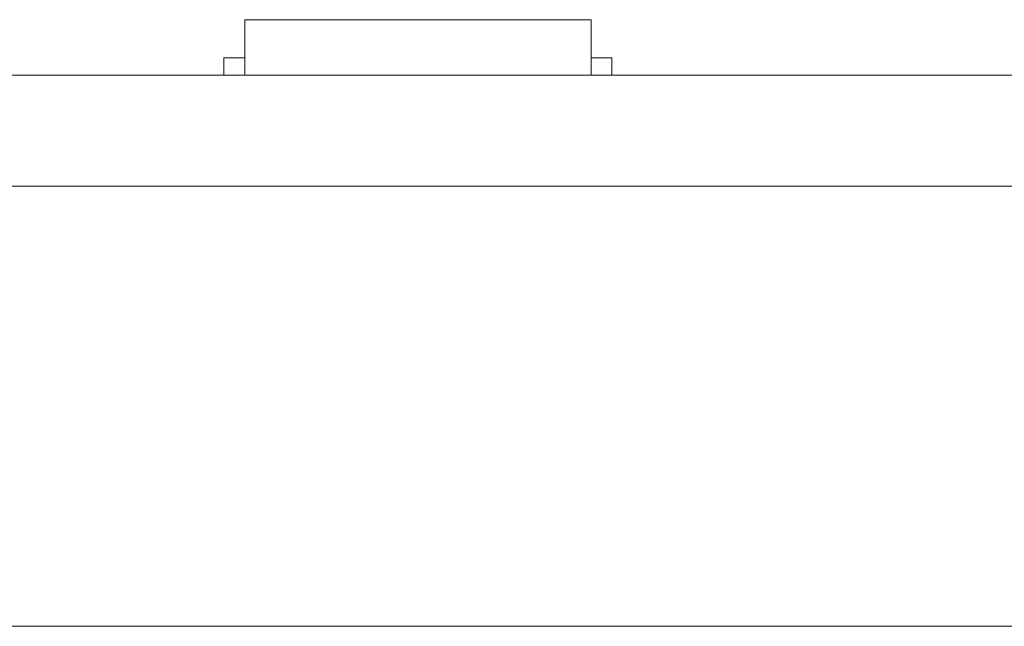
# Model space of a CAD drawing. Header units: inches. Extents: x 513 to 854, y 267 to 501.
# Tile 103 of 214: x 689.37 to 703.58, y 395.53 to 404.28. Entities that reach past the tile are written whole.
import ezdxf

# ---------------------------------------------------------------- set-up
doc = ezdxf.new("R2010")
doc.units = ezdxf.units.IN
doc.header["$MEASUREMENT"] = 0
doc.layers.add('1', color=7, linetype='Continuous')

# ---------------------------------------------------------------- blocks, each defined once
blk = doc.blocks.new('block 13')
at = {"layer": '1', "color": 8, "lineweight": 18, "true_color": 0x808080}
blk.add_lwpolyline([(522.61, 395.533), (810.31, 395.533)], dxfattribs=at)
blk = doc.blocks.new('block 1792')
at = {"layer": '1', "color": 155, "lineweight": 18, "true_color": 0x4c7299}
blk.add_lwpolyline([(697.917, 403.733), (697.617, 403.733)], dxfattribs=at)
blk = doc.blocks.new('block 1821')
at = {"layer": '1', "color": 155, "lineweight": 18, "true_color": 0x4c7299}
blk.add_lwpolyline([(692.617, 404.283), (697.617, 404.283)], dxfattribs=at)
blk = doc.blocks.new('block 1822')
at = {"layer": '1', "color": 155, "lineweight": 18, "true_color": 0x4c7299}
blk.add_lwpolyline([(692.317, 403.733), (692.617, 403.733)], dxfattribs=at)
blk = doc.blocks.new('block 2009')
at = {"layer": '1', "color": 155, "lineweight": 18, "true_color": 0x4c7299}
blk.add_lwpolyline([(692.617, 404.283), (692.617, 403.483)], dxfattribs=at)
blk = doc.blocks.new('block 2010')
at = {"layer": '1', "color": 155, "lineweight": 18, "true_color": 0x4c7299}
blk.add_lwpolyline([(697.617, 404.283), (697.617, 403.483)], dxfattribs=at)
blk = doc.blocks.new('block 2011')
at = {"layer": '1', "color": 155, "lineweight": 18, "true_color": 0x4c7299}
blk.add_lwpolyline([(692.317, 403.733), (692.317, 403.483)], dxfattribs=at)
blk = doc.blocks.new('block 2012')
at = {"layer": '1', "color": 155, "lineweight": 18, "true_color": 0x4c7299}
blk.add_lwpolyline([(697.917, 403.733), (697.917, 403.483)], dxfattribs=at)
blk = doc.blocks.new('block 2168')
at = {"layer": '1', "color": 18, "lineweight": 13, "true_color": 0x4c0000}
blk.add_lwpolyline([(779.081, 403.483), (677.298, 403.483)], dxfattribs=at)
blk = doc.blocks.new('block 2172')
at = {"layer": '1', "color": 18, "lineweight": 13, "true_color": 0x4c0000}
blk.add_lwpolyline([(697.706, 403.483), (694.645, 403.483)], dxfattribs=at)
blk = doc.blocks.new('block 2186')
at = {"layer": '1', "color": 18, "lineweight": 13, "true_color": 0x4c0000}
blk.add_lwpolyline([(779.081, 403.483), (677.298, 403.483)], dxfattribs=at)
blk = doc.blocks.new('block 2188')
at = {"layer": '1', "color": 18, "lineweight": 13, "true_color": 0x4c0000}
blk.add_lwpolyline([(697.706, 403.483), (694.645, 403.483)], dxfattribs=at)
blk = doc.blocks.new('block 2240')
at = {"layer": '1', "color": 18, "lineweight": 13, "true_color": 0x4c0000}
blk.add_lwpolyline([(677.298, 403.483), (790.42, 403.483)], dxfattribs=at)
blk = doc.blocks.new('block 2244')
at = {"layer": '1', "color": 18, "lineweight": 13, "true_color": 0x4c0000}
blk.add_lwpolyline([(697.706, 403.483), (694.645, 403.483)], dxfattribs=at)
blk = doc.blocks.new('block 2245')
at = {"layer": '1', "color": 18, "lineweight": 13, "true_color": 0x4c0000}
blk.add_lwpolyline([(691.646, 403.483), (692.046, 403.483)], dxfattribs=at)
blk = doc.blocks.new('block 2257')
at = {"layer": '1', "color": 18, "lineweight": 13, "true_color": 0x4c0000}
blk.add_lwpolyline([(703.104, 403.483), (703.504, 403.483)], dxfattribs=at)
blk = doc.blocks.new('block 2266')
at = {"layer": '1', "color": 18, "lineweight": 13, "true_color": 0x4c0000}
blk.add_lwpolyline([(677.298, 403.483), (790.42, 403.483)], dxfattribs=at)
blk = doc.blocks.new('block 2269')
at = {"layer": '1', "color": 18, "lineweight": 13, "true_color": 0x4c0000}
blk.add_lwpolyline([(703.104, 403.483), (703.504, 403.483)], dxfattribs=at)
blk = doc.blocks.new('block 2277')
at = {"layer": '1', "color": 18, "lineweight": 13, "true_color": 0x4c0000}
blk.add_lwpolyline([(697.706, 403.483), (694.645, 403.483)], dxfattribs=at)
blk = doc.blocks.new('block 2282')
at = {"layer": '1', "color": 18, "lineweight": 13, "true_color": 0x4c0000}
blk.add_lwpolyline([(691.646, 403.483), (692.046, 403.483)], dxfattribs=at)
blk = doc.blocks.new('block 6027')
at = {"layer": '1', "color": 155, "lineweight": 18, "true_color": 0x4c7299}
blk.add_lwpolyline([(779.081, 403.483), (677.298, 403.483)], dxfattribs=at)
blk = doc.blocks.new('block 6030')
at = {"layer": '1', "color": 155, "lineweight": 18, "true_color": 0x4c7299}
blk.add_lwpolyline([(779.081, 401.883), (677.298, 401.883)], dxfattribs=at)
blk = doc.blocks.new('block 6041')
at = {"layer": '1', "color": 18, "lineweight": 18, "true_color": 0x4c0000}
for points in [[(626.452, 403.483), (645.651, 403.483), (655.25, 403.483), (660.049, 403.483), (661.249, 403.483), (661.527, 403.483), (663.246, 403.483), (665.487, 403.483), (666.496, 403.483), (671.296, 403.483), (672.495, 403.483), (672.844, 403.483), (674.49, 403.483), (676.763, 403.483), (677.742, 403.483), (696.94, 403.483), (735.337, 403.483), (773.734, 403.483)], [(746.445, 403.483), (708.048, 403.483), (688.849, 403.483), (679.25, 403.483), (678.05, 403.483), (677.298, 403.483), (676.956, 403.483), (676.041, 403.483), (673.671, 403.483), (672.932, 403.483), (672.798, 403.483)]]:
    blk.add_lwpolyline(points, dxfattribs=at)
blk = doc.blocks.new('block 6084')
at = {"layer": '1', "color": 18, "lineweight": 18, "true_color": 0x4c0000}
blk.add_open_spline([(690.455, 403.483), (690.46, 403.483), (690.466, 403.483), (690.466, 403.483), (690.466, 403.483), (690.474, 403.483), (690.474, 403.483), (690.474, 403.483), (690.485, 403.483), (690.485, 403.483), (690.485, 403.483), (690.498, 403.483), (690.498, 403.483), (690.498, 403.483), (690.513, 403.483), (690.513, 403.483), (690.513, 403.483), (690.53, 403.483), (690.53, 403.483), (690.53, 403.483), (690.548, 403.483), (690.548, 403.483), (690.548, 403.483), (690.567, 403.483), (690.567, 403.483), (690.567, 403.483), (690.587, 403.483), (690.587, 403.483), (690.587, 403.483), (690.609, 403.483), (690.609, 403.483), (690.609, 403.483), (690.632, 403.483), (690.632, 403.483), (690.632, 403.483), (690.656, 403.483), (690.656, 403.483), (690.656, 403.483), (690.706, 403.483), (690.706, 403.483), (690.706, 403.483), (690.755, 403.483), (690.755, 403.483), (690.755, 403.483), (690.779, 403.483), (690.779, 403.483), (690.779, 403.483), (690.802, 403.483), (690.802, 403.483), (690.802, 403.483), (690.824, 403.483), (690.824, 403.483), (690.824, 403.483), (690.844, 403.483), (690.844, 403.483), (690.844, 403.483), (690.863, 403.483), (690.863, 403.483), (690.863, 403.483), (690.882, 403.483), (690.882, 403.483), (690.882, 403.483), (690.898, 403.483), (690.898, 403.483), (690.898, 403.483), (690.913, 403.483), (690.913, 403.483), (690.913, 403.483), (690.926, 403.483), (690.926, 403.483), (690.926, 403.483), (690.937, 403.483), (690.937, 403.483), (690.937, 403.483), (690.945, 403.483), (690.945, 403.483), (690.945, 403.483), (690.951, 403.483), (690.951, 403.483), (690.951, 403.483), (690.945, 403.483), (690.945, 403.483), (690.945, 403.483), (690.937, 403.483), (690.937, 403.483), (690.937, 403.483), (690.926, 403.483), (690.926, 403.483), (690.926, 403.483), (690.913, 403.483), (690.913, 403.483), (690.913, 403.483), (690.898, 403.483), (690.898, 403.483), (690.898, 403.483), (690.882, 403.483), (690.882, 403.483), (690.882, 403.483), (690.863, 403.483), (690.863, 403.483), (690.863, 403.483), (690.844, 403.483), (690.844, 403.483), (690.844, 403.483), (690.824, 403.483), (690.824, 403.483), (690.824, 403.483), (690.802, 403.483), (690.802, 403.483), (690.802, 403.483), (690.779, 403.483), (690.779, 403.483), (690.779, 403.483), (690.755, 403.483), (690.755, 403.483), (690.755, 403.483), (690.706, 403.483), (690.706, 403.483), (690.706, 403.483), (690.656, 403.483), (690.656, 403.483), (690.656, 403.483), (690.632, 403.483), (690.632, 403.483), (690.632, 403.483), (690.609, 403.483), (690.609, 403.483), (690.609, 403.483), (690.587, 403.483), (690.587, 403.483), (690.587, 403.483), (690.567, 403.483), (690.567, 403.483), (690.567, 403.483), (690.548, 403.483), (690.548, 403.483), (690.548, 403.483), (690.53, 403.483), (690.53, 403.483), (690.53, 403.483), (690.513, 403.483), (690.513, 403.483), (690.513, 403.483), (690.498, 403.483), (690.498, 403.483), (690.498, 403.483), (690.485, 403.483), (690.485, 403.483), (690.485, 403.483), (690.474, 403.483), (690.474, 403.483), (690.474, 403.483), (690.466, 403.483), (690.466, 403.483), (690.466, 403.483), (690.46, 403.483), (690.46, 403.483)], degree=3, knots=[0, 0, 0, 0, 1, 1, 1, 2, 2, 2, 3, 3, 3, 4, 4, 4, 5, 5, 5, 6, 6, 6, 7, 7, 7, 8, 8, 8, 9, 9, 9, 10, 10, 10, 11, 11, 11, 12, 12, 12, 13, 13, 13, 14, 14, 14, 15, 15, 15, 16, 16, 16, 17, 17, 17, 18, 18, 18, 19, 19, 19, 20, 20, 20, 21, 21, 21, 22, 22, 22, 23, 23, 23, 24, 24, 24, 25, 25, 25, 26, 26, 26, 27, 27, 27, 28, 28, 28, 29, 29, 29, 30, 30, 30, 31, 31, 31, 32, 32, 32, 33, 33, 33, 34, 34, 34, 35, 35, 35, 36, 36, 36, 37, 37, 37, 38, 38, 38, 39, 39, 39, 40, 40, 40, 41, 41, 41, 42, 42, 42, 43, 43, 43, 44, 44, 44, 45, 45, 45, 46, 46, 46, 47, 47, 47, 48, 48, 48, 49, 49, 49, 50, 50, 50, 51, 51, 51, 52, 52, 52, 52], dxfattribs=at)
blk = doc.blocks.new('block 6085')
at = {"layer": '1', "color": 18, "lineweight": 18, "true_color": 0x4c0000}
blk.add_open_spline([(699.255, 403.483), (699.26, 403.483), (699.266, 403.483), (699.266, 403.483), (699.266, 403.483), (699.274, 403.483), (699.274, 403.483), (699.274, 403.483), (699.285, 403.483), (699.285, 403.483), (699.285, 403.483), (699.298, 403.483), (699.298, 403.483), (699.298, 403.483), (699.313, 403.483), (699.313, 403.483), (699.313, 403.483), (699.33, 403.483), (699.33, 403.483), (699.33, 403.483), (699.348, 403.483), (699.348, 403.483), (699.348, 403.483), (699.367, 403.483), (699.367, 403.483), (699.367, 403.483), (699.387, 403.483), (699.387, 403.483), (699.387, 403.483), (699.409, 403.483), (699.409, 403.483), (699.409, 403.483), (699.432, 403.483), (699.432, 403.483), (699.432, 403.483), (699.456, 403.483), (699.456, 403.483), (699.456, 403.483), (699.506, 403.483), (699.506, 403.483), (699.506, 403.483), (699.555, 403.483), (699.555, 403.483), (699.555, 403.483), (699.579, 403.483), (699.579, 403.483), (699.579, 403.483), (699.602, 403.483), (699.602, 403.483), (699.602, 403.483), (699.624, 403.483), (699.624, 403.483), (699.624, 403.483), (699.644, 403.483), (699.644, 403.483), (699.644, 403.483), (699.663, 403.483), (699.663, 403.483), (699.663, 403.483), (699.682, 403.483), (699.682, 403.483), (699.682, 403.483), (699.698, 403.483), (699.698, 403.483), (699.698, 403.483), (699.713, 403.483), (699.713, 403.483), (699.713, 403.483), (699.726, 403.483), (699.726, 403.483), (699.726, 403.483), (699.737, 403.483), (699.737, 403.483), (699.737, 403.483), (699.745, 403.483), (699.745, 403.483), (699.745, 403.483), (699.751, 403.483), (699.751, 403.483), (699.751, 403.483), (699.745, 403.483), (699.745, 403.483), (699.745, 403.483), (699.737, 403.483), (699.737, 403.483), (699.737, 403.483), (699.726, 403.483), (699.726, 403.483), (699.726, 403.483), (699.713, 403.483), (699.713, 403.483), (699.713, 403.483), (699.698, 403.483), (699.698, 403.483), (699.698, 403.483), (699.682, 403.483), (699.682, 403.483), (699.682, 403.483), (699.663, 403.483), (699.663, 403.483), (699.663, 403.483), (699.644, 403.483), (699.644, 403.483), (699.644, 403.483), (699.624, 403.483), (699.624, 403.483), (699.624, 403.483), (699.602, 403.483), (699.602, 403.483), (699.602, 403.483), (699.579, 403.483), (699.579, 403.483), (699.579, 403.483), (699.555, 403.483), (699.555, 403.483), (699.555, 403.483), (699.506, 403.483), (699.506, 403.483), (699.506, 403.483), (699.456, 403.483), (699.456, 403.483), (699.456, 403.483), (699.432, 403.483), (699.432, 403.483), (699.432, 403.483), (699.409, 403.483), (699.409, 403.483), (699.409, 403.483), (699.387, 403.483), (699.387, 403.483), (699.387, 403.483), (699.367, 403.483), (699.367, 403.483), (699.367, 403.483), (699.348, 403.483), (699.348, 403.483), (699.348, 403.483), (699.33, 403.483), (699.33, 403.483), (699.33, 403.483), (699.313, 403.483), (699.313, 403.483), (699.313, 403.483), (699.298, 403.483), (699.298, 403.483), (699.298, 403.483), (699.285, 403.483), (699.285, 403.483), (699.285, 403.483), (699.274, 403.483), (699.274, 403.483), (699.274, 403.483), (699.266, 403.483), (699.266, 403.483), (699.266, 403.483), (699.26, 403.483), (699.26, 403.483)], degree=3, knots=[0, 0, 0, 0, 1, 1, 1, 2, 2, 2, 3, 3, 3, 4, 4, 4, 5, 5, 5, 6, 6, 6, 7, 7, 7, 8, 8, 8, 9, 9, 9, 10, 10, 10, 11, 11, 11, 12, 12, 12, 13, 13, 13, 14, 14, 14, 15, 15, 15, 16, 16, 16, 17, 17, 17, 18, 18, 18, 19, 19, 19, 20, 20, 20, 21, 21, 21, 22, 22, 22, 23, 23, 23, 24, 24, 24, 25, 25, 25, 26, 26, 26, 27, 27, 27, 28, 28, 28, 29, 29, 29, 30, 30, 30, 31, 31, 31, 32, 32, 32, 33, 33, 33, 34, 34, 34, 35, 35, 35, 36, 36, 36, 37, 37, 37, 38, 38, 38, 39, 39, 39, 40, 40, 40, 41, 41, 41, 42, 42, 42, 43, 43, 43, 44, 44, 44, 45, 45, 45, 46, 46, 46, 47, 47, 47, 48, 48, 48, 49, 49, 49, 50, 50, 50, 51, 51, 51, 52, 52, 52, 52], dxfattribs=at)
blk = doc.blocks.new('block 6086')
at = {"layer": '1', "color": 18, "lineweight": 18, "true_color": 0x4c0000}
blk.add_open_spline([(698.006, 403.483), (697.829, 403.483), (697.652, 403.483), (697.475, 403.483), (697.44, 403.483), (697.404, 403.483), (697.368, 403.483), (696.461, 403.483), (695.553, 403.483), (694.645, 403.483), (694.549, 403.483), (694.452, 403.483), (694.356, 403.483), (694.452, 403.483), (694.549, 403.483), (694.645, 403.483), (695.553, 403.483), (696.461, 403.483), (697.368, 403.483), (697.404, 403.483), (697.44, 403.483), (697.475, 403.483), (697.652, 403.483), (697.829, 403.483), (698.006, 403.483), (697.806, 403.483), (697.606, 403.483), (697.406, 403.483), (697.606, 403.483), (697.806, 403.483), (698.006, 403.483)], degree=3, knots=[0, 0, 0, 0, 1, 1, 1, 2, 2, 2, 3, 3, 3, 4, 4, 4, 5, 5, 5, 6, 6, 6, 7, 7, 7, 8, 8, 8, 9, 9, 9, 10, 10, 10, 10], dxfattribs=at)
blk = doc.blocks.new('block 6087')
at = {"layer": '1', "color": 18, "lineweight": 18, "true_color": 0x4c0000}
blk.add_open_spline([(698.006, 403.483), (697.829, 403.483), (697.652, 403.483), (697.475, 403.483), (697.44, 403.483), (697.404, 403.483), (697.368, 403.483), (696.461, 403.483), (695.553, 403.483), (694.645, 403.483), (694.549, 403.483), (694.452, 403.483), (694.356, 403.483), (694.452, 403.483), (694.549, 403.483), (694.645, 403.483), (695.553, 403.483), (696.461, 403.483), (697.368, 403.483), (697.404, 403.483), (697.44, 403.483), (697.475, 403.483), (697.652, 403.483), (697.829, 403.483), (698.006, 403.483), (697.806, 403.483), (697.606, 403.483), (697.406, 403.483), (697.606, 403.483), (697.806, 403.483), (698.006, 403.483)], degree=3, knots=[0, 0, 0, 0, 1, 1, 1, 2, 2, 2, 3, 3, 3, 4, 4, 4, 5, 5, 5, 6, 6, 6, 7, 7, 7, 8, 8, 8, 9, 9, 9, 10, 10, 10, 10], dxfattribs=at)
blk = doc.blocks.new('block 6088')
at = {"layer": '1', "color": 18, "lineweight": 18, "true_color": 0x4c0000}
blk.add_open_spline([(693.566, 403.483), (693.662, 403.483), (693.759, 403.483), (693.856, 403.483), (693.759, 403.483), (693.662, 403.483), (693.566, 403.483), (693.325, 403.483), (693.084, 403.483), (692.843, 403.483), (692.807, 403.483), (692.772, 403.483), (692.736, 403.483), (692.559, 403.483), (692.382, 403.483), (692.206, 403.483), (692.406, 403.483), (692.606, 403.483), (692.806, 403.483), (692.606, 403.483), (692.406, 403.483), (692.206, 403.483), (692.382, 403.483), (692.559, 403.483), (692.736, 403.483), (692.772, 403.483), (692.807, 403.483), (692.843, 403.483), (693.084, 403.483), (693.325, 403.483), (693.566, 403.483)], degree=3, knots=[0, 0, 0, 0, 1, 1, 1, 2, 2, 2, 3, 3, 3, 4, 4, 4, 5, 5, 5, 6, 6, 6, 7, 7, 7, 8, 8, 8, 9, 9, 9, 10, 10, 10, 10], dxfattribs=at)
blk = doc.blocks.new('block 6089')
at = {"layer": '1', "color": 18, "lineweight": 18, "true_color": 0x4c0000}
blk.add_open_spline([(693.566, 403.483), (693.662, 403.483), (693.759, 403.483), (693.856, 403.483), (693.759, 403.483), (693.662, 403.483), (693.566, 403.483), (693.325, 403.483), (693.084, 403.483), (692.843, 403.483), (692.807, 403.483), (692.772, 403.483), (692.736, 403.483), (692.559, 403.483), (692.382, 403.483), (692.206, 403.483), (692.406, 403.483), (692.606, 403.483), (692.806, 403.483), (692.606, 403.483), (692.406, 403.483), (692.206, 403.483), (692.382, 403.483), (692.559, 403.483), (692.736, 403.483), (692.772, 403.483), (692.807, 403.483), (692.843, 403.483), (693.084, 403.483), (693.325, 403.483), (693.566, 403.483)], degree=3, knots=[0, 0, 0, 0, 1, 1, 1, 2, 2, 2, 3, 3, 3, 4, 4, 4, 5, 5, 5, 6, 6, 6, 7, 7, 7, 8, 8, 8, 9, 9, 9, 10, 10, 10, 10], dxfattribs=at)
blk = doc.blocks.new('block 6156')
at = {"layer": '1', "color": 18, "lineweight": 18, "true_color": 0x4c0000}
blk.add_open_spline([(701.914, 403.483), (701.918, 403.483), (701.924, 403.483), (701.924, 403.483), (701.924, 403.483), (701.933, 403.483), (701.933, 403.483), (701.933, 403.483), (701.943, 403.483), (701.943, 403.483), (701.943, 403.483), (701.956, 403.483), (701.956, 403.483), (701.956, 403.483), (701.971, 403.483), (701.971, 403.483), (701.971, 403.483), (701.988, 403.483), (701.988, 403.483), (701.988, 403.483), (702.006, 403.483), (702.006, 403.483), (702.006, 403.483), (702.025, 403.483), (702.025, 403.483), (702.025, 403.483), (702.046, 403.483), (702.046, 403.483), (702.046, 403.483), (702.067, 403.483), (702.067, 403.483), (702.067, 403.483), (702.09, 403.483), (702.09, 403.483), (702.09, 403.483), (702.114, 403.483), (702.114, 403.483), (702.114, 403.483), (702.164, 403.483), (702.164, 403.483), (702.164, 403.483), (702.214, 403.483), (702.214, 403.483), (702.214, 403.483), (702.238, 403.483), (702.238, 403.483), (702.238, 403.483), (702.26, 403.483), (702.26, 403.483), (702.26, 403.483), (702.282, 403.483), (702.282, 403.483), (702.282, 403.483), (702.302, 403.483), (702.302, 403.483), (702.302, 403.483), (702.322, 403.483), (702.322, 403.483), (702.322, 403.483), (702.34, 403.483), (702.34, 403.483), (702.34, 403.483), (702.357, 403.483), (702.357, 403.483), (702.357, 403.483), (702.372, 403.483), (702.372, 403.483), (702.372, 403.483), (702.385, 403.483), (702.385, 403.483), (702.385, 403.483), (702.395, 403.483), (702.395, 403.483), (702.395, 403.483), (702.403, 403.483), (702.403, 403.483), (702.403, 403.483), (702.409, 403.483), (702.409, 403.483), (702.409, 403.483), (702.403, 403.483), (702.403, 403.483), (702.403, 403.483), (702.395, 403.483), (702.395, 403.483), (702.395, 403.483), (702.385, 403.483), (702.385, 403.483), (702.385, 403.483), (702.372, 403.483), (702.372, 403.483), (702.372, 403.483), (702.357, 403.483), (702.357, 403.483), (702.357, 403.483), (702.34, 403.483), (702.34, 403.483), (702.34, 403.483), (702.322, 403.483), (702.322, 403.483), (702.322, 403.483), (702.302, 403.483), (702.302, 403.483), (702.302, 403.483), (702.282, 403.483), (702.282, 403.483), (702.282, 403.483), (702.26, 403.483), (702.26, 403.483), (702.26, 403.483), (702.238, 403.483), (702.238, 403.483), (702.238, 403.483), (702.214, 403.483), (702.214, 403.483), (702.214, 403.483), (702.164, 403.483), (702.164, 403.483), (702.164, 403.483), (702.114, 403.483), (702.114, 403.483), (702.114, 403.483), (702.09, 403.483), (702.09, 403.483), (702.09, 403.483), (702.067, 403.483), (702.067, 403.483), (702.067, 403.483), (702.046, 403.483), (702.046, 403.483), (702.046, 403.483), (702.025, 403.483), (702.025, 403.483), (702.025, 403.483), (702.006, 403.483), (702.006, 403.483), (702.006, 403.483), (701.988, 403.483), (701.988, 403.483), (701.988, 403.483), (701.971, 403.483), (701.971, 403.483), (701.971, 403.483), (701.956, 403.483), (701.956, 403.483), (701.956, 403.483), (701.943, 403.483), (701.943, 403.483), (701.943, 403.483), (701.933, 403.483), (701.933, 403.483), (701.933, 403.483), (701.924, 403.483), (701.924, 403.483), (701.924, 403.483), (701.918, 403.483), (701.918, 403.483)], degree=3, knots=[0, 0, 0, 0, 1, 1, 1, 2, 2, 2, 3, 3, 3, 4, 4, 4, 5, 5, 5, 6, 6, 6, 7, 7, 7, 8, 8, 8, 9, 9, 9, 10, 10, 10, 11, 11, 11, 12, 12, 12, 13, 13, 13, 14, 14, 14, 15, 15, 15, 16, 16, 16, 17, 17, 17, 18, 18, 18, 19, 19, 19, 20, 20, 20, 21, 21, 21, 22, 22, 22, 23, 23, 23, 24, 24, 24, 25, 25, 25, 26, 26, 26, 27, 27, 27, 28, 28, 28, 29, 29, 29, 30, 30, 30, 31, 31, 31, 32, 32, 32, 33, 33, 33, 34, 34, 34, 35, 35, 35, 36, 36, 36, 37, 37, 37, 38, 38, 38, 39, 39, 39, 40, 40, 40, 41, 41, 41, 42, 42, 42, 43, 43, 43, 44, 44, 44, 45, 45, 45, 46, 46, 46, 47, 47, 47, 48, 48, 48, 49, 49, 49, 50, 50, 50, 51, 51, 51, 52, 52, 52, 52], dxfattribs=at)
blk = doc.blocks.new('block 6203')
at = {"layer": '1', "color": 18, "lineweight": 13, "true_color": 0x4c0000}
blk.add_open_spline([(693.566, 403.483), (693.662, 403.483), (693.759, 403.483), (693.856, 403.483), (693.759, 403.483), (693.662, 403.483), (693.566, 403.483), (693.325, 403.483), (693.084, 403.483), (692.843, 403.483), (692.807, 403.483), (692.772, 403.483), (692.736, 403.483), (692.559, 403.483), (692.382, 403.483), (692.206, 403.483), (692.406, 403.483), (692.606, 403.483), (692.806, 403.483), (692.606, 403.483), (692.406, 403.483), (692.206, 403.483), (692.382, 403.483), (692.559, 403.483), (692.736, 403.483), (692.772, 403.483), (692.807, 403.483), (692.843, 403.483), (693.084, 403.483), (693.325, 403.483), (693.566, 403.483)], degree=3, knots=[0, 0, 0, 0, 1, 1, 1, 2, 2, 2, 3, 3, 3, 4, 4, 4, 5, 5, 5, 6, 6, 6, 7, 7, 7, 8, 8, 8, 9, 9, 9, 10, 10, 10, 10], dxfattribs=at)
blk = doc.blocks.new('block 6225')
at = {"layer": '1', "color": 18, "lineweight": 13, "true_color": 0x4c0000}
blk.add_open_spline([(698.006, 403.483), (697.829, 403.483), (697.652, 403.483), (697.475, 403.483), (697.44, 403.483), (697.404, 403.483), (697.368, 403.483), (696.461, 403.483), (695.553, 403.483), (694.645, 403.483), (694.549, 403.483), (694.452, 403.483), (694.356, 403.483), (694.452, 403.483), (694.549, 403.483), (694.645, 403.483), (695.553, 403.483), (696.461, 403.483), (697.368, 403.483), (697.404, 403.483), (697.44, 403.483), (697.475, 403.483), (697.652, 403.483), (697.829, 403.483), (698.006, 403.483), (697.806, 403.483), (697.606, 403.483), (697.406, 403.483), (697.606, 403.483), (697.806, 403.483), (698.006, 403.483)], degree=3, knots=[0, 0, 0, 0, 1, 1, 1, 2, 2, 2, 3, 3, 3, 4, 4, 4, 5, 5, 5, 6, 6, 6, 7, 7, 7, 8, 8, 8, 9, 9, 9, 10, 10, 10, 10], dxfattribs=at)
blk = doc.blocks.new('block 6249')
at = {"layer": '1', "color": 18, "lineweight": 13, "true_color": 0x4c0000}
blk.add_open_spline([(698.006, 403.483), (697.829, 403.483), (697.652, 403.483), (697.475, 403.483), (697.44, 403.483), (697.404, 403.483), (697.368, 403.483), (696.461, 403.483), (695.553, 403.483), (694.645, 403.483), (694.549, 403.483), (694.452, 403.483), (694.356, 403.483), (694.452, 403.483), (694.549, 403.483), (694.645, 403.483), (695.553, 403.483), (696.461, 403.483), (697.368, 403.483), (697.404, 403.483), (697.44, 403.483), (697.475, 403.483), (697.652, 403.483), (697.829, 403.483), (698.006, 403.483), (697.806, 403.483), (697.606, 403.483), (697.406, 403.483), (697.606, 403.483), (697.806, 403.483), (698.006, 403.483)], degree=3, knots=[0, 0, 0, 0, 1, 1, 1, 2, 2, 2, 3, 3, 3, 4, 4, 4, 5, 5, 5, 6, 6, 6, 7, 7, 7, 8, 8, 8, 9, 9, 9, 10, 10, 10, 10], dxfattribs=at)
blk = doc.blocks.new('block 6256')
at = {"layer": '1', "color": 18, "lineweight": 13, "true_color": 0x4c0000}
for points in [[(626.452, 403.483), (645.651, 403.483), (655.25, 403.483), (660.049, 403.483), (661.249, 403.483), (661.527, 403.483), (663.246, 403.483), (665.487, 403.483), (666.496, 403.483), (671.296, 403.483), (672.495, 403.483), (672.844, 403.483), (674.49, 403.483), (676.763, 403.483), (677.742, 403.483), (696.94, 403.483), (735.337, 403.483), (773.734, 403.483)], [(746.445, 403.483), (708.048, 403.483), (688.849, 403.483), (679.25, 403.483), (678.05, 403.483), (677.298, 403.483), (676.956, 403.483), (676.041, 403.483), (673.671, 403.483), (672.932, 403.483), (672.798, 403.483)]]:
    blk.add_lwpolyline(points, dxfattribs=at)
blk = doc.blocks.new('block 6269')
at = {"layer": '1', "color": 18, "lineweight": 13, "true_color": 0x4c0000}
blk.add_open_spline([(699.255, 403.483), (699.26, 403.483), (699.266, 403.483), (699.266, 403.483), (699.266, 403.483), (699.274, 403.483), (699.274, 403.483), (699.274, 403.483), (699.285, 403.483), (699.285, 403.483), (699.285, 403.483), (699.298, 403.483), (699.298, 403.483), (699.298, 403.483), (699.313, 403.483), (699.313, 403.483), (699.313, 403.483), (699.33, 403.483), (699.33, 403.483), (699.33, 403.483), (699.348, 403.483), (699.348, 403.483), (699.348, 403.483), (699.367, 403.483), (699.367, 403.483), (699.367, 403.483), (699.387, 403.483), (699.387, 403.483), (699.387, 403.483), (699.409, 403.483), (699.409, 403.483), (699.409, 403.483), (699.432, 403.483), (699.432, 403.483), (699.432, 403.483), (699.456, 403.483), (699.456, 403.483), (699.456, 403.483), (699.506, 403.483), (699.506, 403.483), (699.506, 403.483), (699.555, 403.483), (699.555, 403.483), (699.555, 403.483), (699.579, 403.483), (699.579, 403.483), (699.579, 403.483), (699.602, 403.483), (699.602, 403.483), (699.602, 403.483), (699.624, 403.483), (699.624, 403.483), (699.624, 403.483), (699.644, 403.483), (699.644, 403.483), (699.644, 403.483), (699.663, 403.483), (699.663, 403.483), (699.663, 403.483), (699.682, 403.483), (699.682, 403.483), (699.682, 403.483), (699.698, 403.483), (699.698, 403.483), (699.698, 403.483), (699.713, 403.483), (699.713, 403.483), (699.713, 403.483), (699.726, 403.483), (699.726, 403.483), (699.726, 403.483), (699.737, 403.483), (699.737, 403.483), (699.737, 403.483), (699.745, 403.483), (699.745, 403.483), (699.745, 403.483), (699.751, 403.483), (699.751, 403.483), (699.751, 403.483), (699.745, 403.483), (699.745, 403.483), (699.745, 403.483), (699.737, 403.483), (699.737, 403.483), (699.737, 403.483), (699.726, 403.483), (699.726, 403.483), (699.726, 403.483), (699.713, 403.483), (699.713, 403.483), (699.713, 403.483), (699.698, 403.483), (699.698, 403.483), (699.698, 403.483), (699.682, 403.483), (699.682, 403.483), (699.682, 403.483), (699.663, 403.483), (699.663, 403.483), (699.663, 403.483), (699.644, 403.483), (699.644, 403.483), (699.644, 403.483), (699.624, 403.483), (699.624, 403.483), (699.624, 403.483), (699.602, 403.483), (699.602, 403.483), (699.602, 403.483), (699.579, 403.483), (699.579, 403.483), (699.579, 403.483), (699.555, 403.483), (699.555, 403.483), (699.555, 403.483), (699.506, 403.483), (699.506, 403.483), (699.506, 403.483), (699.456, 403.483), (699.456, 403.483), (699.456, 403.483), (699.432, 403.483), (699.432, 403.483), (699.432, 403.483), (699.409, 403.483), (699.409, 403.483), (699.409, 403.483), (699.387, 403.483), (699.387, 403.483), (699.387, 403.483), (699.367, 403.483), (699.367, 403.483), (699.367, 403.483), (699.348, 403.483), (699.348, 403.483), (699.348, 403.483), (699.33, 403.483), (699.33, 403.483), (699.33, 403.483), (699.313, 403.483), (699.313, 403.483), (699.313, 403.483), (699.298, 403.483), (699.298, 403.483), (699.298, 403.483), (699.285, 403.483), (699.285, 403.483), (699.285, 403.483), (699.274, 403.483), (699.274, 403.483), (699.274, 403.483), (699.266, 403.483), (699.266, 403.483), (699.266, 403.483), (699.26, 403.483), (699.26, 403.483)], degree=3, knots=[0, 0, 0, 0, 1, 1, 1, 2, 2, 2, 3, 3, 3, 4, 4, 4, 5, 5, 5, 6, 6, 6, 7, 7, 7, 8, 8, 8, 9, 9, 9, 10, 10, 10, 11, 11, 11, 12, 12, 12, 13, 13, 13, 14, 14, 14, 15, 15, 15, 16, 16, 16, 17, 17, 17, 18, 18, 18, 19, 19, 19, 20, 20, 20, 21, 21, 21, 22, 22, 22, 23, 23, 23, 24, 24, 24, 25, 25, 25, 26, 26, 26, 27, 27, 27, 28, 28, 28, 29, 29, 29, 30, 30, 30, 31, 31, 31, 32, 32, 32, 33, 33, 33, 34, 34, 34, 35, 35, 35, 36, 36, 36, 37, 37, 37, 38, 38, 38, 39, 39, 39, 40, 40, 40, 41, 41, 41, 42, 42, 42, 43, 43, 43, 44, 44, 44, 45, 45, 45, 46, 46, 46, 47, 47, 47, 48, 48, 48, 49, 49, 49, 50, 50, 50, 51, 51, 51, 52, 52, 52, 52], dxfattribs=at)
blk = doc.blocks.new('block 6287')
at = {"layer": '1', "color": 18, "lineweight": 13, "true_color": 0x4c0000}
blk.add_open_spline([(690.455, 403.483), (690.46, 403.483), (690.466, 403.483), (690.466, 403.483), (690.466, 403.483), (690.474, 403.483), (690.474, 403.483), (690.474, 403.483), (690.485, 403.483), (690.485, 403.483), (690.485, 403.483), (690.498, 403.483), (690.498, 403.483), (690.498, 403.483), (690.513, 403.483), (690.513, 403.483), (690.513, 403.483), (690.53, 403.483), (690.53, 403.483), (690.53, 403.483), (690.548, 403.483), (690.548, 403.483), (690.548, 403.483), (690.567, 403.483), (690.567, 403.483), (690.567, 403.483), (690.587, 403.483), (690.587, 403.483), (690.587, 403.483), (690.609, 403.483), (690.609, 403.483), (690.609, 403.483), (690.632, 403.483), (690.632, 403.483), (690.632, 403.483), (690.656, 403.483), (690.656, 403.483), (690.656, 403.483), (690.706, 403.483), (690.706, 403.483), (690.706, 403.483), (690.755, 403.483), (690.755, 403.483), (690.755, 403.483), (690.779, 403.483), (690.779, 403.483), (690.779, 403.483), (690.802, 403.483), (690.802, 403.483), (690.802, 403.483), (690.824, 403.483), (690.824, 403.483), (690.824, 403.483), (690.844, 403.483), (690.844, 403.483), (690.844, 403.483), (690.863, 403.483), (690.863, 403.483), (690.863, 403.483), (690.882, 403.483), (690.882, 403.483), (690.882, 403.483), (690.898, 403.483), (690.898, 403.483), (690.898, 403.483), (690.913, 403.483), (690.913, 403.483), (690.913, 403.483), (690.926, 403.483), (690.926, 403.483), (690.926, 403.483), (690.937, 403.483), (690.937, 403.483), (690.937, 403.483), (690.945, 403.483), (690.945, 403.483), (690.945, 403.483), (690.951, 403.483), (690.951, 403.483), (690.951, 403.483), (690.945, 403.483), (690.945, 403.483), (690.945, 403.483), (690.937, 403.483), (690.937, 403.483), (690.937, 403.483), (690.926, 403.483), (690.926, 403.483), (690.926, 403.483), (690.913, 403.483), (690.913, 403.483), (690.913, 403.483), (690.898, 403.483), (690.898, 403.483), (690.898, 403.483), (690.882, 403.483), (690.882, 403.483), (690.882, 403.483), (690.863, 403.483), (690.863, 403.483), (690.863, 403.483), (690.844, 403.483), (690.844, 403.483), (690.844, 403.483), (690.824, 403.483), (690.824, 403.483), (690.824, 403.483), (690.802, 403.483), (690.802, 403.483), (690.802, 403.483), (690.779, 403.483), (690.779, 403.483), (690.779, 403.483), (690.755, 403.483), (690.755, 403.483), (690.755, 403.483), (690.706, 403.483), (690.706, 403.483), (690.706, 403.483), (690.656, 403.483), (690.656, 403.483), (690.656, 403.483), (690.632, 403.483), (690.632, 403.483), (690.632, 403.483), (690.609, 403.483), (690.609, 403.483), (690.609, 403.483), (690.587, 403.483), (690.587, 403.483), (690.587, 403.483), (690.567, 403.483), (690.567, 403.483), (690.567, 403.483), (690.548, 403.483), (690.548, 403.483), (690.548, 403.483), (690.53, 403.483), (690.53, 403.483), (690.53, 403.483), (690.513, 403.483), (690.513, 403.483), (690.513, 403.483), (690.498, 403.483), (690.498, 403.483), (690.498, 403.483), (690.485, 403.483), (690.485, 403.483), (690.485, 403.483), (690.474, 403.483), (690.474, 403.483), (690.474, 403.483), (690.466, 403.483), (690.466, 403.483), (690.466, 403.483), (690.46, 403.483), (690.46, 403.483)], degree=3, knots=[0, 0, 0, 0, 1, 1, 1, 2, 2, 2, 3, 3, 3, 4, 4, 4, 5, 5, 5, 6, 6, 6, 7, 7, 7, 8, 8, 8, 9, 9, 9, 10, 10, 10, 11, 11, 11, 12, 12, 12, 13, 13, 13, 14, 14, 14, 15, 15, 15, 16, 16, 16, 17, 17, 17, 18, 18, 18, 19, 19, 19, 20, 20, 20, 21, 21, 21, 22, 22, 22, 23, 23, 23, 24, 24, 24, 25, 25, 25, 26, 26, 26, 27, 27, 27, 28, 28, 28, 29, 29, 29, 30, 30, 30, 31, 31, 31, 32, 32, 32, 33, 33, 33, 34, 34, 34, 35, 35, 35, 36, 36, 36, 37, 37, 37, 38, 38, 38, 39, 39, 39, 40, 40, 40, 41, 41, 41, 42, 42, 42, 43, 43, 43, 44, 44, 44, 45, 45, 45, 46, 46, 46, 47, 47, 47, 48, 48, 48, 49, 49, 49, 50, 50, 50, 51, 51, 51, 52, 52, 52, 52], dxfattribs=at)
blk = doc.blocks.new('block 6322')
at = {"layer": '1', "color": 18, "lineweight": 13, "true_color": 0x4c0000}
blk.add_open_spline([(701.914, 403.483), (701.918, 403.483), (701.924, 403.483), (701.924, 403.483), (701.924, 403.483), (701.933, 403.483), (701.933, 403.483), (701.933, 403.483), (701.943, 403.483), (701.943, 403.483), (701.943, 403.483), (701.956, 403.483), (701.956, 403.483), (701.956, 403.483), (701.971, 403.483), (701.971, 403.483), (701.971, 403.483), (701.988, 403.483), (701.988, 403.483), (701.988, 403.483), (702.006, 403.483), (702.006, 403.483), (702.006, 403.483), (702.025, 403.483), (702.025, 403.483), (702.025, 403.483), (702.046, 403.483), (702.046, 403.483), (702.046, 403.483), (702.067, 403.483), (702.067, 403.483), (702.067, 403.483), (702.09, 403.483), (702.09, 403.483), (702.09, 403.483), (702.114, 403.483), (702.114, 403.483), (702.114, 403.483), (702.164, 403.483), (702.164, 403.483), (702.164, 403.483), (702.214, 403.483), (702.214, 403.483), (702.214, 403.483), (702.238, 403.483), (702.238, 403.483), (702.238, 403.483), (702.26, 403.483), (702.26, 403.483), (702.26, 403.483), (702.282, 403.483), (702.282, 403.483), (702.282, 403.483), (702.302, 403.483), (702.302, 403.483), (702.302, 403.483), (702.322, 403.483), (702.322, 403.483), (702.322, 403.483), (702.34, 403.483), (702.34, 403.483), (702.34, 403.483), (702.357, 403.483), (702.357, 403.483), (702.357, 403.483), (702.372, 403.483), (702.372, 403.483), (702.372, 403.483), (702.385, 403.483), (702.385, 403.483), (702.385, 403.483), (702.395, 403.483), (702.395, 403.483), (702.395, 403.483), (702.403, 403.483), (702.403, 403.483), (702.403, 403.483), (702.409, 403.483), (702.409, 403.483), (702.409, 403.483), (702.403, 403.483), (702.403, 403.483), (702.403, 403.483), (702.395, 403.483), (702.395, 403.483), (702.395, 403.483), (702.385, 403.483), (702.385, 403.483), (702.385, 403.483), (702.372, 403.483), (702.372, 403.483), (702.372, 403.483), (702.357, 403.483), (702.357, 403.483), (702.357, 403.483), (702.34, 403.483), (702.34, 403.483), (702.34, 403.483), (702.322, 403.483), (702.322, 403.483), (702.322, 403.483), (702.302, 403.483), (702.302, 403.483), (702.302, 403.483), (702.282, 403.483), (702.282, 403.483), (702.282, 403.483), (702.26, 403.483), (702.26, 403.483), (702.26, 403.483), (702.238, 403.483), (702.238, 403.483), (702.238, 403.483), (702.214, 403.483), (702.214, 403.483), (702.214, 403.483), (702.164, 403.483), (702.164, 403.483), (702.164, 403.483), (702.114, 403.483), (702.114, 403.483), (702.114, 403.483), (702.09, 403.483), (702.09, 403.483), (702.09, 403.483), (702.067, 403.483), (702.067, 403.483), (702.067, 403.483), (702.046, 403.483), (702.046, 403.483), (702.046, 403.483), (702.025, 403.483), (702.025, 403.483), (702.025, 403.483), (702.006, 403.483), (702.006, 403.483), (702.006, 403.483), (701.988, 403.483), (701.988, 403.483), (701.988, 403.483), (701.971, 403.483), (701.971, 403.483), (701.971, 403.483), (701.956, 403.483), (701.956, 403.483), (701.956, 403.483), (701.943, 403.483), (701.943, 403.483), (701.943, 403.483), (701.933, 403.483), (701.933, 403.483), (701.933, 403.483), (701.924, 403.483), (701.924, 403.483), (701.924, 403.483), (701.918, 403.483), (701.918, 403.483)], degree=3, knots=[0, 0, 0, 0, 1, 1, 1, 2, 2, 2, 3, 3, 3, 4, 4, 4, 5, 5, 5, 6, 6, 6, 7, 7, 7, 8, 8, 8, 9, 9, 9, 10, 10, 10, 11, 11, 11, 12, 12, 12, 13, 13, 13, 14, 14, 14, 15, 15, 15, 16, 16, 16, 17, 17, 17, 18, 18, 18, 19, 19, 19, 20, 20, 20, 21, 21, 21, 22, 22, 22, 23, 23, 23, 24, 24, 24, 25, 25, 25, 26, 26, 26, 27, 27, 27, 28, 28, 28, 29, 29, 29, 30, 30, 30, 31, 31, 31, 32, 32, 32, 33, 33, 33, 34, 34, 34, 35, 35, 35, 36, 36, 36, 37, 37, 37, 38, 38, 38, 39, 39, 39, 40, 40, 40, 41, 41, 41, 42, 42, 42, 43, 43, 43, 44, 44, 44, 45, 45, 45, 46, 46, 46, 47, 47, 47, 48, 48, 48, 49, 49, 49, 50, 50, 50, 51, 51, 51, 52, 52, 52, 52], dxfattribs=at)
blk = doc.blocks.new('block 6328')
at = {"layer": '1', "color": 18, "lineweight": 13, "true_color": 0x4c0000}
blk.add_open_spline([(693.566, 403.483), (693.662, 403.483), (693.759, 403.483), (693.856, 403.483), (693.759, 403.483), (693.662, 403.483), (693.566, 403.483), (693.325, 403.483), (693.084, 403.483), (692.843, 403.483), (692.807, 403.483), (692.772, 403.483), (692.736, 403.483), (692.559, 403.483), (692.382, 403.483), (692.206, 403.483), (692.406, 403.483), (692.606, 403.483), (692.806, 403.483), (692.606, 403.483), (692.406, 403.483), (692.206, 403.483), (692.382, 403.483), (692.559, 403.483), (692.736, 403.483), (692.772, 403.483), (692.807, 403.483), (692.843, 403.483), (693.084, 403.483), (693.325, 403.483), (693.566, 403.483)], degree=3, knots=[0, 0, 0, 0, 1, 1, 1, 2, 2, 2, 3, 3, 3, 4, 4, 4, 5, 5, 5, 6, 6, 6, 7, 7, 7, 8, 8, 8, 9, 9, 9, 10, 10, 10, 10], dxfattribs=at)

msp = doc.modelspace()

# ---------------------------------------------------------------- block references
at = {"layer": '1'}
for name in ['block 1821', 'block 2009', 'block 2010', 'block 1822', 'block 2011', 'block 1792', 'block 2012', 'block 6041', 'block 6256', 'block 2168', 'block 2186', 'block 2240', 'block 2266', 'block 6027', 'block 6084', 'block 6287', 'block 2245', 'block 2282', 'block 6088', 'block 6089', 'block 6203', 'block 6328', 'block 6086', 'block 6087', 'block 6225', 'block 6249', 'block 2172', 'block 2188', 'block 2244', 'block 2277', 'block 6085', 'block 6269', 'block 6156', 'block 6322', 'block 2257', 'block 2269', 'block 6030', 'block 13']:
    msp.add_blockref(name, (0, 0), dxfattribs=at)

doc.saveas('drawing.dxf')
